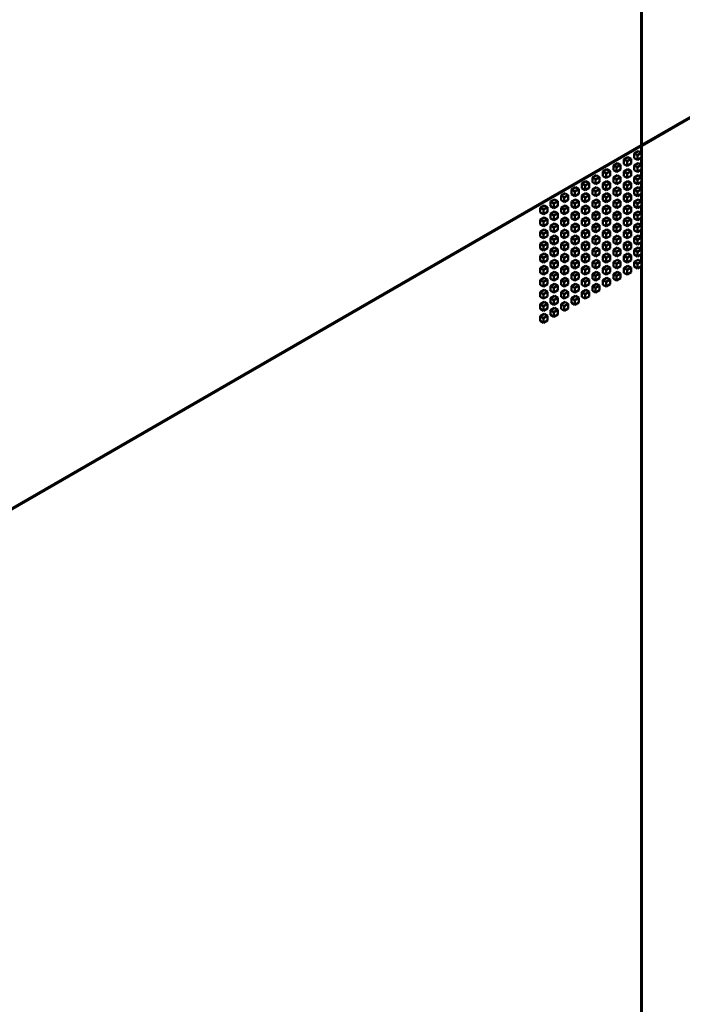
# Model space of a CAD drawing. Header units: millimetres. Extents: x 0 to 4686, y -120 to 1682.
# Tile 161 of 256: x 1990 to 2106, y 418 to 591. Entities that reach past the tile are written whole.
import ezdxf

# ---------------------------------------------------------------- set-up
doc = ezdxf.new("R2010")
doc.units = ezdxf.units.MM
doc.header["$LTSCALE"] = 2
doc.layers.add('Sichtbar (ISO)', color=7, linetype='Continuous', lineweight=50)

msp = doc.modelspace()

# ---------------------------------------------------------------- linework, layer by layer
at = {"layer": 'Sichtbar (ISO)'}
for p, q in [((2099.1912, 569.352), (2099.1912, 773.3128)), ((2099.0496, 752.0758), (2099.0496, 569.2704)), ((2275.8265, 671.3324), (2099.1912, 569.352)), ((2099.1912, 569.1887), (2275.8265, 671.1691)), ((2099.0496, 569.2704), (1922.4142, 467.2901)), ((1922.4142, 467.1268), (2099.0496, 569.1071)), ((2097.8405, 567.8293), (2098.5476, 568.2375)), ((2099.1132, 567.9109), (2098.5476, 568.2375)), ((2099.0496, 569.1071), (2098.9082, 569.1887)), ((2099.1912, 569.352), (2099.0496, 569.4337)), ((2099.1912, 569.1887), (2099.0496, 569.2704)), ((2099.0496, 569.1071), (2099.0496, 567.9477)), ((2099.1912, 365.2278), (2099.1912, 569.1887)), ((2096.002, 566.7678), (2096.7091, 567.1761)), ((2096.002, 565.9513), (2096.002, 566.7678)), ((2096.5677, 566.4412), (2096.002, 566.7678)), ((2096.5677, 566.4412), (2097.2748, 566.8495)), ((2097.2748, 566.8495), (2096.7091, 567.1761)), ((2097.2748, 566.8495), (2097.2748, 566.033)), ((2097.8405, 567.0128), (2097.8405, 567.8293)), ((2098.4061, 567.5027), (2097.8405, 567.8293)), ((2098.4061, 566.6862), (2097.8405, 567.0128)), ((2098.4061, 567.5027), (2099.1132, 567.9109)), ((2098.4061, 566.6862), (2098.4061, 567.5027)), ((2099.1132, 567.0944), (2098.4061, 566.6862)), ((2099.0496, 567.0577), (2099.0496, 565.8248)), ((2099.1132, 567.9109), (2099.1132, 567.0944)), ((2092.325, 564.6449), (2093.0321, 565.0532)), ((2092.8907, 564.3183), (2093.5978, 564.7266)), ((2093.5978, 564.7266), (2093.0321, 565.0532)), ((2093.5978, 564.7266), (2093.5978, 563.9101)), ((2094.1635, 565.7064), (2094.8706, 566.1146)), ((2094.1635, 564.8899), (2094.1635, 565.7064)), ((2094.7292, 565.3798), (2094.1635, 565.7064)), ((2094.7292, 564.5633), (2094.1635, 564.8899)), ((2094.7292, 565.3798), (2095.4363, 565.788)), ((2094.7292, 564.5633), (2094.7292, 565.3798)), ((2095.4363, 564.9715), (2094.7292, 564.5633)), ((2095.4363, 565.788), (2094.8706, 566.1146)), ((2095.4363, 565.788), (2095.4363, 564.9715)), ((2096.5677, 565.6247), (2096.002, 565.9513)), ((2096.002, 564.6449), (2096.7091, 565.0532)), ((2096.5677, 565.6247), (2096.5677, 566.4412)), ((2097.2748, 566.033), (2096.5677, 565.6247)), ((2096.5677, 564.3183), (2097.2748, 564.7266)), ((2097.2748, 564.7266), (2096.7091, 565.0532)), ((2097.2748, 564.7266), (2097.2748, 563.9101)), ((2097.8405, 565.7064), (2098.5476, 566.1146)), ((2097.8405, 564.8899), (2097.8405, 565.7064)), ((2098.4061, 565.3798), (2097.8405, 565.7064)), ((2098.4061, 564.5633), (2097.8405, 564.8899)), ((2098.4061, 565.3798), (2099.1132, 565.788)), ((2098.4061, 564.5633), (2098.4061, 565.3798)), ((2099.1132, 564.9715), (2098.4061, 564.5633)), ((2099.1132, 565.788), (2098.5476, 566.1146)), ((2099.0496, 564.9348), (2099.0496, 563.7019)), ((2099.1132, 565.788), (2099.1132, 564.9715)), ((2090.4865, 563.5835), (2091.1936, 563.9917)), ((2090.4865, 562.767), (2090.4865, 563.5835)), ((2091.0522, 563.2569), (2090.4865, 563.5835)), ((2091.0522, 563.2569), (2091.7593, 563.6651)), ((2091.0522, 562.4404), (2091.0522, 563.2569)), ((2091.7593, 563.6651), (2091.1936, 563.9917)), ((2091.7593, 563.6651), (2091.7593, 562.8487)), ((2092.325, 563.8284), (2092.325, 564.6449)), ((2092.8907, 564.3183), (2092.325, 564.6449)), ((2092.8907, 563.5018), (2092.325, 563.8284)), ((2092.8907, 563.5018), (2092.8907, 564.3183)), ((2093.5978, 563.9101), (2092.8907, 563.5018)), ((2094.1635, 563.5835), (2094.8706, 563.9917)), ((2094.1635, 562.767), (2094.1635, 563.5835)), ((2094.7292, 563.2569), (2094.1635, 563.5835)), ((2094.7292, 563.2569), (2095.4363, 563.6651)), ((2094.7292, 562.4404), (2094.7292, 563.2569)), ((2095.4363, 563.6651), (2094.8706, 563.9917)), ((2095.4363, 563.6651), (2095.4363, 562.8487)), ((2096.002, 563.8284), (2096.002, 564.6449)), ((2096.5677, 564.3183), (2096.002, 564.6449)), ((2096.5677, 563.5018), (2096.002, 563.8284)), ((2096.5677, 563.5018), (2096.5677, 564.3183)), ((2097.2748, 563.9101), (2096.5677, 563.5018)), ((2097.8405, 563.5835), (2098.5476, 563.9917)), ((2097.8405, 562.767), (2097.8405, 563.5835)), ((2098.4061, 563.2569), (2097.8405, 563.5835)), ((2098.4061, 563.2569), (2099.1132, 563.6651)), ((2098.4061, 562.4404), (2098.4061, 563.2569)), ((2099.1132, 563.6651), (2098.5476, 563.9917)), ((2099.1132, 563.6651), (2099.1132, 562.8486)), ((2086.8096, 561.4606), (2087.5167, 561.8689)), ((2086.8096, 560.6441), (2086.8096, 561.4606)), ((2087.3753, 561.134), (2086.8096, 561.4606)), ((2087.3753, 561.134), (2088.0824, 561.5423)), ((2088.0824, 561.5423), (2087.5167, 561.8689)), ((2088.0824, 561.5423), (2088.0824, 560.7258)), ((2088.6481, 562.5221), (2089.3552, 562.9303)), ((2088.6481, 561.7056), (2088.6481, 562.5221)), ((2089.2137, 562.1955), (2088.6481, 562.5221)), ((2089.2137, 561.379), (2088.6481, 561.7056)), ((2089.2137, 562.1955), (2089.9208, 562.6037)), ((2089.2137, 561.379), (2089.2137, 562.1955)), ((2089.9208, 561.7872), (2089.2137, 561.379)), ((2089.9208, 562.6037), (2089.3552, 562.9303)), ((2089.9208, 562.6037), (2089.9208, 561.7872)), ((2091.0522, 562.4404), (2090.4865, 562.767)), ((2090.4865, 561.4606), (2091.1936, 561.8689)), ((2090.4865, 560.6441), (2090.4865, 561.4606)), ((2091.0522, 561.134), (2090.4865, 561.4606)), ((2091.7593, 562.8487), (2091.0522, 562.4404)), ((2091.0522, 561.134), (2091.7593, 561.5423)), ((2091.7593, 561.5423), (2091.1936, 561.8689)), ((2091.7593, 561.5423), (2091.7593, 560.7258)), ((2092.325, 562.5221), (2093.0321, 562.9303)), ((2092.325, 561.7056), (2092.325, 562.5221)), ((2092.8907, 562.1955), (2092.325, 562.5221)), ((2092.8907, 561.379), (2092.325, 561.7056)), ((2092.8907, 562.1955), (2093.5978, 562.6037)), ((2092.8907, 561.379), (2092.8907, 562.1955)), ((2093.5978, 561.7872), (2092.8907, 561.379)), ((2093.5978, 562.6037), (2093.0321, 562.9303)), ((2093.5978, 562.6037), (2093.5978, 561.7872)), ((2094.7292, 562.4404), (2094.1635, 562.767)), ((2094.1635, 561.4606), (2094.8706, 561.8689)), ((2094.1635, 560.6441), (2094.1635, 561.4606)), ((2094.7292, 561.134), (2094.1635, 561.4606)), ((2095.4363, 562.8487), (2094.7292, 562.4404)), ((2094.7292, 561.134), (2095.4363, 561.5423)), ((2095.4363, 561.5423), (2094.8706, 561.8689)), ((2095.4363, 561.5423), (2095.4363, 560.7258)), ((2096.002, 562.5221), (2096.7091, 562.9303)), ((2096.002, 561.7056), (2096.002, 562.5221)), ((2096.5677, 562.1955), (2096.002, 562.5221)), ((2096.5677, 561.379), (2096.002, 561.7056)), ((2096.5677, 562.1955), (2097.2748, 562.6037)), ((2096.5677, 561.379), (2096.5677, 562.1955)), ((2097.2748, 561.7872), (2096.5677, 561.379)), ((2097.2748, 562.6037), (2096.7091, 562.9303)), ((2097.2748, 562.6037), (2097.2748, 561.7872)), ((2098.4061, 562.4404), (2097.8405, 562.767)), ((2097.8405, 561.4606), (2098.5476, 561.8689)), ((2097.8405, 560.6441), (2097.8405, 561.4606)), ((2098.4061, 561.134), (2097.8405, 561.4606)), ((2099.1132, 562.8486), (2098.4061, 562.4404)), ((2098.4061, 561.134), (2099.1132, 561.5423)), ((2099.1132, 561.5423), (2098.5476, 561.8689)), ((2099.0496, 562.8119), (2099.0496, 561.579)), ((2099.1132, 561.5423), (2099.1132, 560.7258)), ((2083.1326, 559.3377), (2083.8397, 559.746)), ((2084.4054, 559.4194), (2083.8397, 559.746)), ((2084.9711, 560.3992), (2085.6782, 560.8074)), ((2084.9711, 559.5827), (2084.9711, 560.3992)), ((2085.5368, 560.0726), (2084.9711, 560.3992)), ((2085.5368, 559.2561), (2084.9711, 559.5827)), ((2085.5368, 560.0726), (2086.2439, 560.4808)), ((2085.5368, 559.2561), (2085.5368, 560.0726)), ((2086.2439, 559.6643), (2085.5368, 559.2561)), ((2086.2439, 560.4808), (2085.6782, 560.8074)), ((2086.2439, 560.4808), (2086.2439, 559.6643)), ((2087.3753, 560.3175), (2086.8096, 560.6441)), ((2086.8096, 559.3377), (2087.5167, 559.746)), ((2087.3753, 560.3175), (2087.3753, 561.134)), ((2088.0824, 560.7258), (2087.3753, 560.3175)), ((2088.0824, 559.4194), (2087.5167, 559.746)), ((2088.6481, 560.3992), (2089.3552, 560.8074)), ((2088.6481, 559.5827), (2088.6481, 560.3992)), ((2089.2137, 560.0726), (2088.6481, 560.3992)), ((2089.2137, 559.2561), (2088.6481, 559.5827)), ((2089.2137, 560.0726), (2089.9208, 560.4808)), ((2089.2137, 559.2561), (2089.2137, 560.0726)), ((2089.9208, 559.6643), (2089.2137, 559.2561)), ((2089.9208, 560.4808), (2089.3552, 560.8074)), ((2089.9208, 560.4808), (2089.9208, 559.6643)), ((2091.0522, 560.3175), (2090.4865, 560.6441)), ((2090.4865, 559.3377), (2091.1936, 559.746)), ((2091.0522, 560.3175), (2091.0522, 561.134)), ((2091.7593, 560.7258), (2091.0522, 560.3175)), ((2091.7593, 559.4194), (2091.1936, 559.746)), ((2092.325, 560.3992), (2093.0321, 560.8074)), ((2092.325, 559.5827), (2092.325, 560.3992)), ((2092.8907, 560.0726), (2092.325, 560.3992)), ((2092.8907, 559.2561), (2092.325, 559.5827)), ((2092.8907, 560.0726), (2093.5978, 560.4808)), ((2092.8907, 559.2561), (2092.8907, 560.0726)), ((2093.5978, 559.6643), (2092.8907, 559.2561)), ((2093.5978, 560.4808), (2093.0321, 560.8074)), ((2093.5978, 560.4808), (2093.5978, 559.6643)), ((2094.7292, 560.3175), (2094.1635, 560.6441)), ((2094.1635, 559.3377), (2094.8706, 559.746)), ((2094.7292, 560.3175), (2094.7292, 561.134)), ((2095.4363, 560.7258), (2094.7292, 560.3175)), ((2095.4363, 559.4194), (2094.8706, 559.746)), ((2096.002, 560.3992), (2096.7091, 560.8074)), ((2096.002, 559.5827), (2096.002, 560.3992)), ((2096.5677, 560.0726), (2096.002, 560.3992)), ((2096.5677, 559.2561), (2096.002, 559.5827)), ((2096.5677, 560.0726), (2097.2748, 560.4808)), ((2096.5677, 559.2561), (2096.5677, 560.0726)), ((2097.2748, 559.6643), (2096.5677, 559.2561)), ((2097.2748, 560.4808), (2096.7091, 560.8074)), ((2097.2748, 560.4808), (2097.2748, 559.6643)), ((2098.4061, 560.3175), (2097.8405, 560.6441)), ((2097.8405, 559.3377), (2098.5476, 559.746)), ((2098.4061, 560.3175), (2098.4061, 561.134)), ((2099.1132, 560.7258), (2098.4061, 560.3175)), ((2099.1132, 559.4194), (2098.5476, 559.746)), ((2099.0496, 560.689), (2099.0496, 559.4561)), ((2081.2941, 558.2763), (2082.0012, 558.6845)), ((2081.2941, 557.4598), (2081.2941, 558.2763)), ((2081.8598, 557.9497), (2081.2941, 558.2763)), ((2081.8598, 557.9497), (2082.5669, 558.3579)), ((2081.8598, 557.1332), (2081.8598, 557.9497)), ((2082.5669, 558.3579), (2082.0012, 558.6845)), ((2082.5669, 558.3579), (2082.5669, 557.5414)), ((2083.1326, 558.5212), (2083.1326, 559.3377)), ((2083.6983, 559.0111), (2083.1326, 559.3377)), ((2083.6983, 558.1946), (2083.1326, 558.5212)), ((2083.6983, 559.0111), (2084.4054, 559.4194)), ((2083.6983, 558.1946), (2083.6983, 559.0111)), ((2084.4054, 558.6029), (2083.6983, 558.1946)), ((2084.4054, 559.4194), (2084.4054, 558.6029)), ((2084.9711, 558.2763), (2085.6782, 558.6845)), ((2084.9711, 557.4598), (2084.9711, 558.2763)), ((2085.5368, 557.9497), (2084.9711, 558.2763)), ((2085.5368, 557.9497), (2086.2439, 558.3579)), ((2085.5368, 557.1332), (2085.5368, 557.9497)), ((2086.2439, 558.3579), (2085.6782, 558.6845)), ((2086.2439, 558.3579), (2086.2439, 557.5414)), ((2086.8096, 558.5212), (2086.8096, 559.3377)), ((2087.3753, 559.0111), (2086.8096, 559.3377)), ((2087.3753, 558.1946), (2086.8096, 558.5212)), ((2087.3753, 559.0111), (2088.0824, 559.4194)), ((2087.3753, 558.1946), (2087.3753, 559.0111)), ((2088.0824, 558.6029), (2087.3753, 558.1946)), ((2088.0824, 559.4194), (2088.0824, 558.6029)), ((2088.6481, 558.2763), (2089.3552, 558.6845)), ((2088.6481, 557.4598), (2088.6481, 558.2763)), ((2089.2137, 557.9497), (2088.6481, 558.2763)), ((2089.2137, 557.9497), (2089.9208, 558.3579)), ((2089.2137, 557.1332), (2089.2137, 557.9497)), ((2089.9208, 558.3579), (2089.3552, 558.6845)), ((2089.9208, 558.3579), (2089.9208, 557.5414)), ((2090.4865, 558.5212), (2090.4865, 559.3377)), ((2091.0522, 559.0111), (2090.4865, 559.3377)), ((2091.0522, 558.1946), (2090.4865, 558.5212)), ((2091.0522, 559.0111), (2091.7593, 559.4194)), ((2091.0522, 558.1946), (2091.0522, 559.0111)), ((2091.7593, 558.6029), (2091.0522, 558.1946)), ((2091.7593, 559.4194), (2091.7593, 558.6029)), ((2092.325, 558.2763), (2093.0321, 558.6845)), ((2092.325, 557.4598), (2092.325, 558.2763)), ((2092.8907, 557.9497), (2092.325, 558.2763)), ((2092.8907, 557.9497), (2093.5978, 558.3579)), ((2092.8907, 557.1332), (2092.8907, 557.9497)), ((2093.5978, 558.3579), (2093.0321, 558.6845)), ((2093.5978, 558.3579), (2093.5978, 557.5414)), ((2094.1635, 558.5212), (2094.1635, 559.3377)), ((2094.7292, 559.0111), (2094.1635, 559.3377)), ((2094.7292, 558.1946), (2094.1635, 558.5212)), ((2094.7292, 559.0111), (2095.4363, 559.4194)), ((2094.7292, 558.1946), (2094.7292, 559.0111)), ((2095.4363, 558.6029), (2094.7292, 558.1946)), ((2095.4363, 559.4194), (2095.4363, 558.6029)), ((2096.002, 558.2763), (2096.7091, 558.6845)), ((2096.002, 557.4598), (2096.002, 558.2763)), ((2096.5677, 557.9497), (2096.002, 558.2763)), ((2096.5677, 557.9497), (2097.2748, 558.3579)), ((2096.5677, 557.1332), (2096.5677, 557.9497)), ((2097.2748, 558.3579), (2096.7091, 558.6845)), ((2097.2748, 558.3579), (2097.2748, 557.5414)), ((2097.8405, 558.5212), (2097.8405, 559.3377)), ((2098.4061, 559.0111), (2097.8405, 559.3377)), ((2098.4061, 558.1946), (2097.8405, 558.5212)), ((2098.4061, 559.0111), (2099.1132, 559.4194)), ((2098.4061, 558.1946), (2098.4061, 559.0111)), ((2099.1132, 558.6029), (2098.4061, 558.1946)), ((2099.0496, 558.5661), (2099.0496, 557.3332)), ((2099.1132, 559.4194), (2099.1132, 558.6029)), ((2081.8598, 557.1332), (2081.2941, 557.4598)), ((2081.2941, 556.1534), (2082.0012, 556.5616)), ((2081.2941, 555.3369), (2081.2941, 556.1534)), ((2081.8598, 555.8268), (2081.2941, 556.1534)), ((2082.5669, 557.5414), (2081.8598, 557.1332)), ((2081.8598, 555.8268), (2082.5669, 556.235)), ((2082.5669, 556.235), (2082.0012, 556.5616)), ((2082.5669, 556.235), (2082.5669, 555.4185)), ((2083.1326, 557.2148), (2083.8397, 557.6231)), ((2083.1326, 556.3983), (2083.1326, 557.2148)), ((2083.6983, 556.8882), (2083.1326, 557.2148)), ((2083.6983, 556.0717), (2083.1326, 556.3983)), ((2083.6983, 556.8882), (2084.4054, 557.2965)), ((2083.6983, 556.0717), (2083.6983, 556.8882)), ((2084.4054, 556.48), (2083.6983, 556.0717)), ((2084.4054, 557.2965), (2083.8397, 557.6231)), ((2084.4054, 557.2965), (2084.4054, 556.48)), ((2085.5368, 557.1332), (2084.9711, 557.4598)), ((2084.9711, 556.1534), (2085.6782, 556.5616)), ((2084.9711, 555.3369), (2084.9711, 556.1534)), ((2085.5368, 555.8268), (2084.9711, 556.1534)), ((2086.2439, 557.5414), (2085.5368, 557.1332)), ((2085.5368, 555.8268), (2086.2439, 556.235)), ((2086.2439, 556.235), (2085.6782, 556.5616)), ((2086.2439, 556.235), (2086.2439, 555.4185)), ((2086.8096, 557.2148), (2087.5167, 557.6231)), ((2086.8096, 556.3983), (2086.8096, 557.2148)), ((2087.3753, 556.8882), (2086.8096, 557.2148)), ((2087.3753, 556.0717), (2086.8096, 556.3983)), ((2087.3753, 556.8882), (2088.0824, 557.2965)), ((2087.3753, 556.0717), (2087.3753, 556.8882)), ((2088.0824, 556.48), (2087.3753, 556.0717)), ((2088.0824, 557.2965), (2087.5167, 557.6231)), ((2088.0824, 557.2965), (2088.0824, 556.48)), ((2089.2137, 557.1332), (2088.6481, 557.4598)), ((2088.6481, 556.1534), (2089.3552, 556.5616)), ((2088.6481, 555.3369), (2088.6481, 556.1534)), ((2089.2137, 555.8268), (2088.6481, 556.1534)), ((2089.9208, 557.5414), (2089.2137, 557.1332)), ((2089.2137, 555.8268), (2089.9208, 556.235)), ((2089.9208, 556.235), (2089.3552, 556.5616)), ((2089.9208, 556.235), (2089.9208, 555.4185)), ((2090.4865, 557.2148), (2091.1936, 557.6231)), ((2090.4865, 556.3983), (2090.4865, 557.2148)), ((2091.0522, 556.8882), (2090.4865, 557.2148)), ((2091.0522, 556.0717), (2090.4865, 556.3983)), ((2091.0522, 556.8882), (2091.7593, 557.2965)), ((2091.0522, 556.0717), (2091.0522, 556.8882)), ((2091.7593, 556.48), (2091.0522, 556.0717)), ((2091.7593, 557.2965), (2091.1936, 557.6231)), ((2091.7593, 557.2965), (2091.7593, 556.48)), ((2092.8907, 557.1332), (2092.325, 557.4598)), ((2092.325, 556.1534), (2093.0321, 556.5616)), ((2092.325, 555.3369), (2092.325, 556.1534)), ((2092.8907, 555.8268), (2092.325, 556.1534)), ((2093.5978, 557.5414), (2092.8907, 557.1332)), ((2092.8907, 555.8268), (2093.5978, 556.235)), ((2093.5978, 556.235), (2093.0321, 556.5616)), ((2093.5978, 556.235), (2093.5978, 555.4185)), ((2094.1635, 557.2148), (2094.8706, 557.6231)), ((2094.1635, 556.3983), (2094.1635, 557.2148)), ((2094.7292, 556.8882), (2094.1635, 557.2148)), ((2094.7292, 556.0717), (2094.1635, 556.3983)), ((2094.7292, 556.8882), (2095.4363, 557.2965)), ((2094.7292, 556.0717), (2094.7292, 556.8882)), ((2095.4363, 556.48), (2094.7292, 556.0717)), ((2095.4363, 557.2965), (2094.8706, 557.6231)), ((2095.4363, 557.2965), (2095.4363, 556.48)), ((2096.5677, 557.1332), (2096.002, 557.4598)), ((2096.002, 556.1534), (2096.7091, 556.5616)), ((2096.002, 555.3369), (2096.002, 556.1534)), ((2096.5677, 555.8268), (2096.002, 556.1534)), ((2097.2748, 557.5414), (2096.5677, 557.1332)), ((2096.5677, 555.8268), (2097.2748, 556.235)), ((2097.2748, 556.235), (2096.7091, 556.5616)), ((2097.2748, 556.235), (2097.2748, 555.4185)), ((2097.8405, 557.2148), (2098.5476, 557.6231)), ((2097.8405, 556.3983), (2097.8405, 557.2148)), ((2098.4061, 556.8882), (2097.8405, 557.2148)), ((2098.4061, 556.0717), (2097.8405, 556.3983)), ((2098.4061, 556.8882), (2099.1132, 557.2965)), ((2098.4061, 556.0717), (2098.4061, 556.8882)), ((2099.1132, 556.48), (2098.4061, 556.0717)), ((2099.1132, 557.2965), (2098.5476, 557.6231)), ((2099.0496, 556.4432), (2099.0496, 555.2103)), ((2099.1132, 557.2965), (2099.1132, 556.48)), ((2081.8598, 555.0103), (2081.2941, 555.3369)), ((2081.2941, 554.0305), (2082.0012, 554.4387)), ((2081.8598, 555.0103), (2081.8598, 555.8268)), ((2082.5669, 555.4185), (2081.8598, 555.0103)), ((2082.5669, 554.1121), (2082.0012, 554.4387)), ((2083.1326, 555.0919), (2083.8397, 555.5002)), ((2083.1326, 554.2754), (2083.1326, 555.0919)), ((2083.6983, 554.7653), (2083.1326, 555.0919)), ((2083.6983, 554.7653), (2084.4054, 555.1736)), ((2083.6983, 553.9488), (2083.6983, 554.7653)), ((2084.4054, 554.3571), (2083.6983, 553.9488)), ((2084.4054, 555.1736), (2083.8397, 555.5002)), ((2084.4054, 555.1736), (2084.4054, 554.3571)), ((2085.5368, 555.0103), (2084.9711, 555.3369)), ((2084.9711, 554.0305), (2085.6782, 554.4387)), ((2085.5368, 555.0103), (2085.5368, 555.8268)), ((2086.2439, 555.4185), (2085.5368, 555.0103)), ((2086.2439, 554.1121), (2085.6782, 554.4387)), ((2086.8096, 555.0919), (2087.5167, 555.5002)), ((2086.8096, 554.2754), (2086.8096, 555.0919)), ((2087.3753, 554.7653), (2086.8096, 555.0919)), ((2087.3753, 554.7653), (2088.0824, 555.1736)), ((2087.3753, 553.9488), (2087.3753, 554.7653)), ((2088.0824, 554.3571), (2087.3753, 553.9488)), ((2088.0824, 555.1736), (2087.5167, 555.5002)), ((2088.0824, 555.1736), (2088.0824, 554.3571)), ((2089.2137, 555.0103), (2088.6481, 555.3369)), ((2088.6481, 554.0305), (2089.3552, 554.4387)), ((2089.2137, 555.0103), (2089.2137, 555.8268)), ((2089.9208, 555.4185), (2089.2137, 555.0103)), ((2089.9208, 554.1121), (2089.3552, 554.4387)), ((2090.4865, 555.0919), (2091.1936, 555.5002)), ((2090.4865, 554.2754), (2090.4865, 555.0919)), ((2091.0522, 554.7653), (2090.4865, 555.0919)), ((2091.0522, 554.7653), (2091.7593, 555.1736)), ((2091.0522, 553.9488), (2091.0522, 554.7653)), ((2091.7593, 554.3571), (2091.0522, 553.9488)), ((2091.7593, 555.1736), (2091.1936, 555.5002)), ((2091.7593, 555.1736), (2091.7593, 554.3571)), ((2092.8907, 555.0103), (2092.325, 555.3369)), ((2092.325, 554.0305), (2093.0321, 554.4387)), ((2092.8907, 555.0103), (2092.8907, 555.8268)), ((2093.5978, 555.4185), (2092.8907, 555.0103)), ((2093.5978, 554.1121), (2093.0321, 554.4387)), ((2094.1635, 555.0919), (2094.8706, 555.5002)), ((2094.1635, 554.2754), (2094.1635, 555.0919)), ((2094.7292, 554.7653), (2094.1635, 555.0919)), ((2094.7292, 554.7653), (2095.4363, 555.1736)), ((2094.7292, 553.9488), (2094.7292, 554.7653)), ((2095.4363, 554.3571), (2094.7292, 553.9488)), ((2095.4363, 555.1736), (2094.8706, 555.5002)), ((2095.4363, 555.1736), (2095.4363, 554.3571)), ((2096.5677, 555.0103), (2096.002, 555.3369)), ((2096.002, 554.0305), (2096.7091, 554.4387)), ((2096.5677, 555.0103), (2096.5677, 555.8268)), ((2097.2748, 555.4185), (2096.5677, 555.0103)), ((2097.2748, 554.1121), (2096.7091, 554.4387)), ((2097.8405, 555.0919), (2098.5476, 555.5002)), ((2097.8405, 554.2754), (2097.8405, 555.0919)), ((2098.4061, 554.7653), (2097.8405, 555.0919)), ((2098.4061, 554.7653), (2099.1132, 555.1736)), ((2098.4061, 553.9488), (2098.4061, 554.7653)), ((2099.1132, 554.3571), (2098.4061, 553.9488)), ((2099.1132, 555.1736), (2098.5476, 555.5002)), ((2099.1132, 555.1736), (2099.1132, 554.3571)), ((2081.2941, 553.214), (2081.2941, 554.0305)), ((2081.8598, 553.7039), (2081.2941, 554.0305)), ((2081.8598, 552.8874), (2081.2941, 553.214)), ((2081.8598, 553.7039), (2082.5669, 554.1121)), ((2081.8598, 552.8874), (2081.8598, 553.7039)), ((2082.5669, 553.2956), (2081.8598, 552.8874)), ((2082.5669, 554.1121), (2082.5669, 553.2956)), ((2083.6983, 553.9488), (2083.1326, 554.2754)), ((2083.1326, 552.969), (2083.8397, 553.3773)), ((2083.1326, 552.1526), (2083.1326, 552.969)), ((2083.6983, 552.6424), (2083.1326, 552.969)), ((2083.6983, 552.6424), (2084.4054, 553.0507)), ((2083.6983, 551.826), (2083.6983, 552.6424)), ((2084.4054, 553.0507), (2083.8397, 553.3773)), ((2084.4054, 553.0507), (2084.4054, 552.2342)), ((2084.9711, 553.214), (2084.9711, 554.0305)), ((2085.5368, 553.7039), (2084.9711, 554.0305)), ((2085.5368, 552.8874), (2084.9711, 553.214)), ((2085.5368, 553.7039), (2086.2439, 554.1121)), ((2085.5368, 552.8874), (2085.5368, 553.7039)), ((2086.2439, 553.2956), (2085.5368, 552.8874)), ((2086.2439, 554.1121), (2086.2439, 553.2956)), ((2087.3753, 553.9488), (2086.8096, 554.2754)), ((2086.8096, 552.969), (2087.5167, 553.3773)), ((2086.8096, 552.1525), (2086.8096, 552.969)), ((2087.3753, 552.6424), (2086.8096, 552.969)), ((2087.3753, 552.6424), (2088.0824, 553.0507)), ((2087.3753, 551.826), (2087.3753, 552.6424)), ((2088.0824, 553.0507), (2087.5167, 553.3773)), ((2088.0824, 553.0507), (2088.0824, 552.2342)), ((2088.6481, 553.214), (2088.6481, 554.0305)), ((2089.2137, 553.7039), (2088.6481, 554.0305)), ((2089.2137, 552.8874), (2088.6481, 553.214)), ((2089.2137, 553.7039), (2089.9208, 554.1121)), ((2089.2137, 552.8874), (2089.2137, 553.7039)), ((2089.9208, 553.2956), (2089.2137, 552.8874)), ((2089.9208, 554.1121), (2089.9208, 553.2956)), ((2091.0522, 553.9488), (2090.4865, 554.2754)), ((2090.4865, 552.969), (2091.1936, 553.3773)), ((2090.4865, 552.1525), (2090.4865, 552.969)), ((2091.0522, 552.6424), (2090.4865, 552.969)), ((2091.0522, 552.6424), (2091.7593, 553.0507)), ((2091.0522, 551.8259), (2091.0522, 552.6424)), ((2091.7593, 553.0507), (2091.1936, 553.3773)), ((2091.7593, 553.0507), (2091.7593, 552.2342)), ((2092.325, 553.214), (2092.325, 554.0305)), ((2092.8907, 553.7039), (2092.325, 554.0305)), ((2092.8907, 552.8874), (2092.325, 553.214)), ((2092.8907, 553.7039), (2093.5978, 554.1121)), ((2092.8907, 552.8874), (2092.8907, 553.7039)), ((2093.5978, 553.2956), (2092.8907, 552.8874)), ((2093.5978, 554.1121), (2093.5978, 553.2956)), ((2094.7292, 553.9488), (2094.1635, 554.2754)), ((2094.1635, 552.969), (2094.8706, 553.3773)), ((2094.1635, 552.1525), (2094.1635, 552.969)), ((2094.7292, 552.6424), (2094.1635, 552.969)), ((2094.7292, 552.6424), (2095.4363, 553.0507)), ((2094.7292, 551.8259), (2094.7292, 552.6424)), ((2095.4363, 553.0507), (2094.8706, 553.3773)), ((2095.4363, 553.0507), (2095.4363, 552.2342)), ((2096.002, 553.214), (2096.002, 554.0305)), ((2096.5677, 553.7039), (2096.002, 554.0305)), ((2096.5677, 552.8874), (2096.002, 553.214)), ((2096.5677, 553.7039), (2097.2748, 554.1121)), ((2096.5677, 552.8874), (2096.5677, 553.7039)), ((2097.2748, 553.2956), (2096.5677, 552.8874)), ((2097.2748, 554.1121), (2097.2748, 553.2956)), ((2098.4061, 553.9488), (2097.8405, 554.2754)), ((2097.8405, 552.969), (2098.5476, 553.3773)), ((2097.8405, 552.1525), (2097.8405, 552.969)), ((2098.4061, 552.6424), (2097.8405, 552.969)), ((2098.4061, 552.6424), (2099.1132, 553.0507)), ((2098.4061, 551.8259), (2098.4061, 552.6424)), ((2099.1132, 553.0507), (2098.5476, 553.3773)), ((2099.0496, 554.3203), (2099.0496, 553.0874)), ((2099.1132, 553.0507), (2099.1132, 552.2342)), ((2081.2941, 551.9076), (2082.0012, 552.3159)), ((2081.2941, 551.0911), (2081.2941, 551.9076)), ((2081.8598, 551.581), (2081.2941, 551.9076)), ((2081.8598, 550.7645), (2081.2941, 551.0911)), ((2081.8598, 551.581), (2082.5669, 551.9893)), ((2081.8598, 550.7645), (2081.8598, 551.581)), ((2082.5669, 551.1728), (2081.8598, 550.7645)), ((2082.5669, 551.9893), (2082.0012, 552.3159)), ((2082.5669, 551.9893), (2082.5669, 551.1728)), ((2083.6983, 551.826), (2083.1326, 552.1526)), ((2083.1326, 550.8462), (2083.8397, 551.2544)), ((2084.4054, 552.2342), (2083.6983, 551.826)), ((2083.6983, 550.5196), (2084.4054, 550.9278)), ((2084.4054, 550.9278), (2083.8397, 551.2544)), ((2084.4054, 550.9278), (2084.4054, 550.1113)), ((2084.9711, 551.9076), (2085.6782, 552.3158)), ((2084.9711, 551.0911), (2084.9711, 551.9076)), ((2085.5368, 551.581), (2084.9711, 551.9076)), ((2085.5368, 550.7645), (2084.9711, 551.0911)), ((2085.5368, 551.581), (2086.2439, 551.9893)), ((2085.5368, 550.7645), (2085.5368, 551.581)), ((2086.2439, 551.1728), (2085.5368, 550.7645)), ((2086.2439, 551.9893), (2085.6782, 552.3158)), ((2086.2439, 551.9893), (2086.2439, 551.1728)), ((2087.3753, 551.826), (2086.8096, 552.1525)), ((2086.8096, 550.8462), (2087.5167, 551.2544)), ((2088.0824, 552.2342), (2087.3753, 551.826)), ((2087.3753, 550.5196), (2088.0824, 550.9278)), ((2088.0824, 550.9278), (2087.5167, 551.2544)), ((2088.0824, 550.9278), (2088.0824, 550.1113)), ((2088.6481, 551.9076), (2089.3552, 552.3158)), ((2088.6481, 551.0911), (2088.6481, 551.9076)), ((2089.2137, 551.581), (2088.6481, 551.9076)), ((2089.2137, 550.7645), (2088.6481, 551.0911)), ((2089.2137, 551.581), (2089.9208, 551.9892)), ((2089.2137, 550.7645), (2089.2137, 551.581)), ((2089.9208, 551.1728), (2089.2137, 550.7645)), ((2089.9208, 551.9892), (2089.3552, 552.3158)), ((2089.9208, 551.9892), (2089.9208, 551.1728)), ((2091.0522, 551.8259), (2090.4865, 552.1525)), ((2090.4865, 550.8462), (2091.1936, 551.2544)), ((2091.7593, 552.2342), (2091.0522, 551.8259)), ((2091.0522, 550.5196), (2091.7593, 550.9278)), ((2091.7593, 550.9278), (2091.1936, 551.2544)), ((2091.7593, 550.9278), (2091.7593, 550.1113)), ((2092.325, 551.9076), (2093.0321, 552.3158)), ((2092.325, 551.0911), (2092.325, 551.9076)), ((2092.8907, 551.581), (2092.325, 551.9076)), ((2092.8907, 550.7645), (2092.325, 551.0911)), ((2092.8907, 551.581), (2093.5978, 551.9892)), ((2092.8907, 550.7645), (2092.8907, 551.581)), ((2093.5978, 551.1728), (2092.8907, 550.7645)), ((2093.5978, 551.9892), (2093.0321, 552.3158)), ((2093.5978, 551.9892), (2093.5978, 551.1728)), ((2094.7292, 551.8259), (2094.1635, 552.1525)), ((2094.1635, 550.8462), (2094.8706, 551.2544)), ((2095.4363, 552.2342), (2094.7292, 551.8259)), ((2094.7292, 550.5196), (2095.4363, 550.9278)), ((2095.4363, 550.9278), (2094.8706, 551.2544)), ((2095.4363, 550.9278), (2095.4363, 550.1113)), ((2096.002, 551.9076), (2096.7091, 552.3158)), ((2096.002, 551.0911), (2096.002, 551.9076)), ((2096.5677, 551.581), (2096.002, 551.9076)), ((2096.5677, 550.7645), (2096.002, 551.0911)), ((2096.5677, 551.581), (2097.2748, 551.9892)), ((2096.5677, 550.7645), (2096.5677, 551.581)), ((2097.2748, 551.1727), (2096.5677, 550.7645)), ((2097.2748, 551.9892), (2096.7091, 552.3158)), ((2097.2748, 551.9892), (2097.2748, 551.1727)), ((2098.4061, 551.8259), (2097.8405, 552.1525)), ((2097.8405, 550.8461), (2098.5476, 551.2544)), ((2099.1132, 552.2342), (2098.4061, 551.8259)), ((2098.4061, 550.5196), (2099.1132, 550.9278)), ((2099.1132, 550.9278), (2098.5476, 551.2544)), ((2099.0496, 552.1975), (2099.0496, 550.9645)), ((2099.1132, 550.9278), (2099.1132, 550.1113)), ((2081.2941, 549.7847), (2082.0012, 550.193)), ((2081.2941, 548.9682), (2081.2941, 549.7847)), ((2081.8598, 549.4581), (2081.2941, 549.7847)), ((2081.8598, 549.4581), (2082.5669, 549.8664)), ((2081.8598, 548.6416), (2081.8598, 549.4581)), ((2082.5669, 549.8664), (2082.0012, 550.193)), ((2082.5669, 549.8664), (2082.5669, 549.0499)), ((2083.1326, 550.0297), (2083.1326, 550.8462)), ((2083.6983, 550.5196), (2083.1326, 550.8462)), ((2083.6983, 549.7031), (2083.1326, 550.0297)), ((2083.1326, 548.7233), (2083.8397, 549.1315)), ((2083.6983, 549.7031), (2083.6983, 550.5196)), ((2084.4054, 550.1113), (2083.6983, 549.7031)), ((2084.4054, 548.8049), (2083.8397, 549.1315)), ((2084.9711, 549.7847), (2085.6782, 550.193)), ((2084.9711, 548.9682), (2084.9711, 549.7847)), ((2085.5368, 549.4581), (2084.9711, 549.7847)), ((2085.5368, 549.4581), (2086.2439, 549.8664)), ((2085.5368, 548.6416), (2085.5368, 549.4581)), ((2086.2439, 549.8664), (2085.6782, 550.193)), ((2086.2439, 549.8664), (2086.2439, 549.0499)), ((2086.8096, 550.0297), (2086.8096, 550.8462)), ((2087.3753, 550.5196), (2086.8096, 550.8462)), ((2087.3753, 549.7031), (2086.8096, 550.0297)), ((2086.8096, 548.7233), (2087.5167, 549.1315)), ((2087.3753, 549.7031), (2087.3753, 550.5196)), ((2088.0824, 550.1113), (2087.3753, 549.7031)), ((2088.0824, 548.8049), (2087.5167, 549.1315)), ((2088.6481, 549.7847), (2089.3552, 550.193)), ((2088.6481, 548.9682), (2088.6481, 549.7847)), ((2089.2137, 549.4581), (2088.6481, 549.7847)), ((2089.2137, 549.4581), (2089.9208, 549.8664)), ((2089.2137, 548.6416), (2089.2137, 549.4581)), ((2089.9208, 549.8664), (2089.3552, 550.193)), ((2089.9208, 549.8664), (2089.9208, 549.0499)), ((2090.4865, 550.0297), (2090.4865, 550.8462)), ((2091.0522, 550.5196), (2090.4865, 550.8462)), ((2091.0522, 549.7031), (2090.4865, 550.0297)), ((2090.4865, 548.7233), (2091.1936, 549.1315)), ((2091.0522, 549.7031), (2091.0522, 550.5196)), ((2091.7593, 550.1113), (2091.0522, 549.7031)), ((2091.7593, 548.8049), (2091.1936, 549.1315)), ((2092.325, 549.7847), (2093.0321, 550.193)), ((2092.325, 548.9682), (2092.325, 549.7847)), ((2092.8907, 549.4581), (2092.325, 549.7847)), ((2092.8907, 549.4581), (2093.5978, 549.8664)), ((2092.8907, 548.6416), (2092.8907, 549.4581)), ((2093.5978, 549.8664), (2093.0321, 550.193)), ((2093.5978, 549.8664), (2093.5978, 549.0499)), ((2094.1635, 550.0297), (2094.1635, 550.8462)), ((2094.7292, 550.5196), (2094.1635, 550.8462)), ((2094.7292, 549.7031), (2094.1635, 550.0297)), ((2094.1635, 548.7233), (2094.8706, 549.1315)), ((2094.7292, 549.7031), (2094.7292, 550.5196)), ((2095.4363, 550.1113), (2094.7292, 549.7031)), ((2095.4363, 548.8049), (2094.8706, 549.1315)), ((2096.002, 549.7847), (2096.7091, 550.193)), ((2096.002, 548.9682), (2096.002, 549.7847)), ((2096.5677, 549.4581), (2096.002, 549.7847)), ((2096.5677, 549.4581), (2097.2748, 549.8664)), ((2096.5677, 548.6416), (2096.5677, 549.4581)), ((2097.2748, 549.8664), (2096.7091, 550.193)), ((2097.2748, 549.8664), (2097.2748, 549.0499)), ((2097.8405, 550.0297), (2097.8405, 550.8461)), ((2098.4061, 550.5196), (2097.8405, 550.8461)), ((2098.4061, 549.7031), (2097.8405, 550.0297)), ((2097.8405, 548.7233), (2098.5476, 549.1315)), ((2098.4061, 549.7031), (2098.4061, 550.5196)), ((2099.1132, 550.1113), (2098.4061, 549.7031)), ((2099.1132, 548.8049), (2098.5476, 549.1315)), ((2099.0496, 550.0746), (2099.0496, 548.8416)), ((2081.8598, 548.6416), (2081.2941, 548.9682)), ((2081.2941, 547.6618), (2082.0012, 548.0701)), ((2081.2941, 546.8453), (2081.2941, 547.6618)), ((2081.8598, 547.3352), (2081.2941, 547.6618)), ((2082.5669, 549.0499), (2081.8598, 548.6416)), ((2081.8598, 547.3352), (2082.5669, 547.7435)), ((2082.5669, 547.7435), (2082.0012, 548.0701)), ((2082.5669, 547.7435), (2082.5669, 546.927)), ((2083.1326, 547.9068), (2083.1326, 548.7233)), ((2083.6983, 548.3967), (2083.1326, 548.7233)), ((2083.6983, 547.5802), (2083.1326, 547.9068)), ((2083.6983, 548.3967), (2084.4054, 548.8049)), ((2083.6983, 547.5802), (2083.6983, 548.3967)), ((2084.4054, 547.9884), (2083.6983, 547.5802)), ((2084.4054, 548.8049), (2084.4054, 547.9884)), ((2085.5368, 548.6416), (2084.9711, 548.9682)), ((2084.9711, 547.6618), (2085.6782, 548.0701)), ((2084.9711, 546.8453), (2084.9711, 547.6618)), ((2085.5368, 547.3352), (2084.9711, 547.6618)), ((2086.2439, 549.0499), (2085.5368, 548.6416)), ((2085.5368, 547.3352), (2086.2439, 547.7435)), ((2086.2439, 547.7435), (2085.6782, 548.0701)), ((2086.2439, 547.7435), (2086.2439, 546.927)), ((2086.8096, 547.9068), (2086.8096, 548.7233)), ((2087.3753, 548.3967), (2086.8096, 548.7233)), ((2087.3753, 547.5802), (2086.8096, 547.9068)), ((2087.3753, 548.3967), (2088.0824, 548.8049)), ((2087.3753, 547.5802), (2087.3753, 548.3967)), ((2088.0824, 547.9884), (2087.3753, 547.5802)), ((2088.0824, 548.8049), (2088.0824, 547.9884)), ((2089.2137, 548.6416), (2088.6481, 548.9682)), ((2088.6481, 547.6618), (2089.3552, 548.0701)), ((2088.6481, 546.8453), (2088.6481, 547.6618)), ((2089.2137, 547.3352), (2088.6481, 547.6618)), ((2089.9208, 549.0499), (2089.2137, 548.6416)), ((2089.2137, 547.3352), (2089.9208, 547.7435)), ((2089.9208, 547.7435), (2089.3552, 548.0701)), ((2089.9208, 547.7435), (2089.9208, 546.927)), ((2090.4865, 547.9068), (2090.4865, 548.7233)), ((2091.0522, 548.3967), (2090.4865, 548.7233)), ((2091.0522, 547.5802), (2090.4865, 547.9068)), ((2091.0522, 548.3967), (2091.7593, 548.8049)), ((2091.0522, 547.5802), (2091.0522, 548.3967)), ((2091.7593, 547.9884), (2091.0522, 547.5802)), ((2091.7593, 548.8049), (2091.7593, 547.9884)), ((2092.8907, 548.6416), (2092.325, 548.9682)), ((2092.325, 547.6618), (2093.0321, 548.0701)), ((2092.325, 546.8453), (2092.325, 547.6618)), ((2092.8907, 547.3352), (2092.325, 547.6618)), ((2093.5978, 549.0499), (2092.8907, 548.6416)), ((2092.8907, 547.3352), (2093.5978, 547.7435)), ((2093.5978, 547.7435), (2093.0321, 548.0701)), ((2093.5978, 547.7435), (2093.5978, 546.927)), ((2094.1635, 547.9068), (2094.1635, 548.7233)), ((2094.7292, 548.3967), (2094.1635, 548.7233)), ((2094.7292, 547.5802), (2094.1635, 547.9068)), ((2094.7292, 548.3967), (2095.4363, 548.8049)), ((2094.7292, 547.5802), (2094.7292, 548.3967)), ((2095.4363, 547.9884), (2094.7292, 547.5802)), ((2095.4363, 548.8049), (2095.4363, 547.9884)), ((2096.5677, 548.6416), (2096.002, 548.9682)), ((2096.002, 547.6618), (2096.7091, 548.0701)), ((2096.002, 546.8453), (2096.002, 547.6618)), ((2096.5677, 547.3352), (2096.002, 547.6618)), ((2097.2748, 549.0499), (2096.5677, 548.6416)), ((2096.5677, 547.3352), (2097.2748, 547.7435)), ((2097.2748, 547.7435), (2096.7091, 548.0701)), ((2097.2748, 547.7435), (2097.2748, 546.927)), ((2097.8405, 547.9068), (2097.8405, 548.7233)), ((2098.4061, 548.3967), (2097.8405, 548.7233)), ((2098.4061, 547.5802), (2097.8405, 547.9068)), ((2098.4061, 548.3967), (2099.1132, 548.8049)), ((2098.4061, 547.5802), (2098.4061, 548.3967)), ((2099.1132, 547.9884), (2098.4061, 547.5802)), ((2099.0496, 547.9517), (2099.0496, 365.1462)), ((2099.1132, 548.8049), (2099.1132, 547.9884)), ((2081.8598, 546.5187), (2081.2941, 546.8453)), ((2081.2941, 545.5389), (2082.0012, 545.9472)), ((2081.8598, 546.5187), (2081.8598, 547.3352)), ((2082.5669, 546.927), (2081.8598, 546.5187)), ((2082.5669, 545.6206), (2082.0012, 545.9472)), ((2083.1326, 546.6004), (2083.8397, 547.0086)), ((2083.1326, 545.7839), (2083.1326, 546.6004)), ((2083.6983, 546.2738), (2083.1326, 546.6004)), ((2083.6983, 545.4573), (2083.1326, 545.7839)), ((2083.6983, 546.2738), (2084.4054, 546.682)), ((2083.6983, 545.4573), (2083.6983, 546.2738)), ((2084.4054, 545.8655), (2083.6983, 545.4573)), ((2084.4054, 546.682), (2083.8397, 547.0086)), ((2084.4054, 546.682), (2084.4054, 545.8655)), ((2085.5368, 546.5187), (2084.9711, 546.8453)), ((2084.9711, 545.5389), (2085.6782, 545.9472)), ((2085.5368, 546.5187), (2085.5368, 547.3352)), ((2086.2439, 546.927), (2085.5368, 546.5187)), ((2086.2439, 545.6206), (2085.6782, 545.9472)), ((2086.8096, 546.6004), (2087.5167, 547.0086)), ((2086.8096, 545.7839), (2086.8096, 546.6004)), ((2087.3753, 546.2738), (2086.8096, 546.6004)), ((2087.3753, 545.4573), (2086.8096, 545.7839)), ((2087.3753, 546.2738), (2088.0824, 546.682)), ((2087.3753, 545.4573), (2087.3753, 546.2738)), ((2088.0824, 545.8655), (2087.3753, 545.4573)), ((2088.0824, 546.682), (2087.5167, 547.0086)), ((2088.0824, 546.682), (2088.0824, 545.8655)), ((2089.2137, 546.5187), (2088.6481, 546.8453)), ((2088.6481, 545.5389), (2089.3552, 545.9472)), ((2089.2137, 546.5187), (2089.2137, 547.3352)), ((2089.9208, 546.927), (2089.2137, 546.5187)), ((2089.9208, 545.6206), (2089.3552, 545.9472)), ((2090.4865, 546.6004), (2091.1936, 547.0086)), ((2090.4865, 545.7839), (2090.4865, 546.6004)), ((2091.0522, 546.2738), (2090.4865, 546.6004)), ((2091.0522, 545.4573), (2090.4865, 545.7839)), ((2091.0522, 546.2738), (2091.7593, 546.682)), ((2091.0522, 545.4573), (2091.0522, 546.2738)), ((2091.7593, 545.8655), (2091.0522, 545.4573)), ((2091.7593, 546.682), (2091.1936, 547.0086)), ((2091.7593, 546.682), (2091.7593, 545.8655)), ((2092.8907, 546.5187), (2092.325, 546.8453)), ((2092.325, 545.5389), (2093.0321, 545.9472)), ((2092.8907, 546.5187), (2092.8907, 547.3352)), ((2093.5978, 546.927), (2092.8907, 546.5187)), ((2093.5978, 545.6206), (2093.0321, 545.9472)), ((2094.1635, 546.6004), (2094.8706, 547.0086)), ((2094.1635, 545.7839), (2094.1635, 546.6004)), ((2094.7292, 546.2738), (2094.1635, 546.6004)), ((2094.7292, 545.4573), (2094.1635, 545.7839)), ((2094.7292, 546.2738), (2095.4363, 546.682)), ((2094.7292, 545.4573), (2094.7292, 546.2738)), ((2095.4363, 545.8655), (2094.7292, 545.4573)), ((2095.4363, 546.682), (2094.8706, 547.0086)), ((2095.4363, 546.682), (2095.4363, 545.8655)), ((2096.5677, 546.5187), (2096.002, 546.8453)), ((2096.5677, 546.5187), (2096.5677, 547.3352)), ((2097.2748, 546.927), (2096.5677, 546.5187)), ((2081.2941, 544.7224), (2081.2941, 545.5389)), ((2081.8598, 545.2123), (2081.2941, 545.5389)), ((2081.8598, 544.3958), (2081.2941, 544.7224)), ((2081.8598, 545.2123), (2082.5669, 545.6206)), ((2081.8598, 544.3958), (2081.8598, 545.2123)), ((2082.5669, 544.8041), (2081.8598, 544.3958)), ((2082.5669, 545.6206), (2082.5669, 544.8041)), ((2083.1326, 544.4775), (2083.8397, 544.8857)), ((2083.1326, 543.661), (2083.1326, 544.4775)), ((2083.6983, 544.1509), (2083.1326, 544.4775)), ((2083.6983, 544.1509), (2084.4054, 544.5591)), ((2083.6983, 543.3344), (2083.6983, 544.1509)), ((2084.4054, 544.5591), (2083.8397, 544.8857)), ((2084.4054, 544.5591), (2084.4054, 543.7426)), ((2084.9711, 544.7224), (2084.9711, 545.5389)), ((2085.5368, 545.2123), (2084.9711, 545.5389)), ((2085.5368, 544.3958), (2084.9711, 544.7224)), ((2085.5368, 545.2123), (2086.2439, 545.6206)), ((2085.5368, 544.3958), (2085.5368, 545.2123)), ((2086.2439, 544.8041), (2085.5368, 544.3958)), ((2086.2439, 545.6206), (2086.2439, 544.8041)), ((2086.8096, 544.4775), (2087.5167, 544.8857)), ((2086.8096, 543.661), (2086.8096, 544.4775)), ((2087.3753, 544.1509), (2086.8096, 544.4775)), ((2087.3753, 544.1509), (2088.0824, 544.5591)), ((2087.3753, 543.3344), (2087.3753, 544.1509)), ((2088.0824, 544.5591), (2087.5167, 544.8857)), ((2088.0824, 544.5591), (2088.0824, 543.7426)), ((2088.6481, 544.7224), (2088.6481, 545.5389)), ((2089.2137, 545.2123), (2088.6481, 545.5389)), ((2089.2137, 544.3958), (2088.6481, 544.7224)), ((2089.2137, 545.2123), (2089.9208, 545.6206)), ((2089.2137, 544.3958), (2089.2137, 545.2123)), ((2089.9208, 544.8041), (2089.2137, 544.3958)), ((2089.9208, 545.6206), (2089.9208, 544.8041)), ((2090.4865, 544.4775), (2091.1936, 544.8857)), ((2090.4865, 543.661), (2090.4865, 544.4775)), ((2091.0522, 544.1509), (2090.4865, 544.4775)), ((2091.0522, 544.1509), (2091.7593, 544.5591)), ((2091.0522, 543.3344), (2091.0522, 544.1509)), ((2091.7593, 544.5591), (2091.1936, 544.8857)), ((2091.7593, 544.5591), (2091.7593, 543.7426)), ((2092.325, 544.7224), (2092.325, 545.5389)), ((2092.8907, 545.2123), (2092.325, 545.5389)), ((2092.8907, 544.3958), (2092.325, 544.7224)), ((2092.8907, 545.2123), (2093.5978, 545.6206)), ((2092.8907, 544.3958), (2092.8907, 545.2123)), ((2093.5978, 544.8041), (2092.8907, 544.3958)), ((2093.5978, 545.6206), (2093.5978, 544.8041)), ((2081.2941, 543.416), (2082.0012, 543.8243)), ((2081.2941, 542.5995), (2081.2941, 543.416)), ((2081.8598, 543.0894), (2081.2941, 543.416)), ((2081.8598, 542.2729), (2081.2941, 542.5995)), ((2081.8598, 543.0894), (2082.5669, 543.4977)), ((2081.8598, 542.2729), (2081.8598, 543.0894)), ((2082.5669, 542.6812), (2081.8598, 542.2729)), ((2082.5669, 543.4977), (2082.0012, 543.8243)), ((2082.5669, 543.4977), (2082.5669, 542.6812)), ((2083.6983, 543.3344), (2083.1326, 543.661)), ((2083.1326, 542.3546), (2083.8397, 542.7628)), ((2083.1326, 541.5381), (2083.1326, 542.3546)), ((2083.6983, 542.028), (2083.1326, 542.3546)), ((2084.4054, 543.7426), (2083.6983, 543.3344)), ((2083.6983, 542.028), (2084.4054, 542.4362)), ((2084.4054, 542.4362), (2083.8397, 542.7628)), ((2084.4054, 542.4362), (2084.4054, 541.6197)), ((2084.9711, 543.416), (2085.6782, 543.8243)), ((2084.9711, 542.5995), (2084.9711, 543.416)), ((2085.5368, 543.0894), (2084.9711, 543.416)), ((2085.5368, 542.2729), (2084.9711, 542.5995)), ((2085.5368, 543.0894), (2086.2439, 543.4977)), ((2085.5368, 542.2729), (2085.5368, 543.0894)), ((2086.2439, 542.6812), (2085.5368, 542.2729)), ((2086.2439, 543.4977), (2085.6782, 543.8243)), ((2086.2439, 543.4977), (2086.2439, 542.6812)), ((2087.3753, 543.3344), (2086.8096, 543.661)), ((2086.8096, 542.3546), (2087.5167, 542.7628)), ((2086.8096, 541.5381), (2086.8096, 542.3546)), ((2087.3753, 542.028), (2086.8096, 542.3546)), ((2088.0824, 543.7426), (2087.3753, 543.3344)), ((2087.3753, 542.028), (2088.0824, 542.4362)), ((2088.0824, 542.4362), (2087.5167, 542.7628)), ((2088.0824, 542.4362), (2088.0824, 541.6197)), ((2088.6481, 543.416), (2089.3552, 543.8243)), ((2088.6481, 542.5995), (2088.6481, 543.416)), ((2089.2137, 543.0894), (2088.6481, 543.416)), ((2089.2137, 542.2729), (2088.6481, 542.5995)), ((2089.2137, 543.0894), (2089.9208, 543.4977)), ((2089.2137, 542.2729), (2089.2137, 543.0894)), ((2089.9208, 542.6812), (2089.2137, 542.2729)), ((2089.9208, 543.4977), (2089.3552, 543.8243)), ((2089.9208, 543.4977), (2089.9208, 542.6812)), ((2091.0522, 543.3344), (2090.4865, 543.661)), ((2091.7593, 543.7426), (2091.0522, 543.3344)), ((2081.2941, 541.2931), (2082.0012, 541.7014)), ((2081.2941, 540.4767), (2081.2941, 541.2931)), ((2081.8598, 540.9665), (2081.2941, 541.2931)), ((2081.8598, 540.1501), (2081.2941, 540.4767)), ((2081.8598, 540.9665), (2082.5669, 541.3748)), ((2081.8598, 540.1501), (2081.8598, 540.9665)), ((2082.5669, 540.5583), (2081.8598, 540.1501)), ((2082.5669, 541.3748), (2082.0012, 541.7014)), ((2082.5669, 541.3748), (2082.5669, 540.5583)), ((2083.6983, 541.2115), (2083.1326, 541.5381)), ((2083.1326, 540.2317), (2083.8397, 540.6399)), ((2083.6983, 541.2115), (2083.6983, 542.028)), ((2084.4054, 541.6197), (2083.6983, 541.2115)), ((2084.4054, 540.3134), (2083.8397, 540.6399)), ((2084.9711, 541.2931), (2085.6782, 541.7014)), ((2084.9711, 540.4766), (2084.9711, 541.2931)), ((2085.5368, 540.9665), (2084.9711, 541.2931)), ((2085.5368, 540.1501), (2084.9711, 540.4766)), ((2085.5368, 540.9665), (2086.2439, 541.3748)), ((2085.5368, 540.1501), (2085.5368, 540.9665)), ((2086.2439, 540.5583), (2085.5368, 540.1501)), ((2086.2439, 541.3748), (2085.6782, 541.7014)), ((2086.2439, 541.3748), (2086.2439, 540.5583)), ((2087.3753, 541.2115), (2086.8096, 541.5381)), ((2087.3753, 541.2115), (2087.3753, 542.028)), ((2088.0824, 541.6197), (2087.3753, 541.2115)), ((2081.2941, 539.1703), (2082.0012, 539.5785)), ((2081.2941, 538.3538), (2081.2941, 539.1703)), ((2081.8598, 538.8437), (2081.2941, 539.1703)), ((2081.8598, 538.8437), (2082.5669, 539.2519)), ((2081.8598, 538.0272), (2081.8598, 538.8437)), ((2082.5669, 539.2519), (2082.0012, 539.5785)), ((2082.5669, 539.2519), (2082.5669, 538.4354)), ((2083.1326, 539.4152), (2083.1326, 540.2317)), ((2083.6983, 539.9051), (2083.1326, 540.2317)), ((2083.6983, 539.0886), (2083.1326, 539.4152)), ((2083.6983, 539.9051), (2084.4054, 540.3134)), ((2083.6983, 539.0886), (2083.6983, 539.9051)), ((2084.4054, 539.4969), (2083.6983, 539.0886)), ((2084.4054, 540.3134), (2084.4054, 539.4969)), ((2081.8598, 538.0272), (2081.2941, 538.3538)), ((2082.5669, 538.4354), (2081.8598, 538.0272))]:
    msp.add_line(p, q, dxfattribs=at)

doc.saveas('drawing.dxf')
